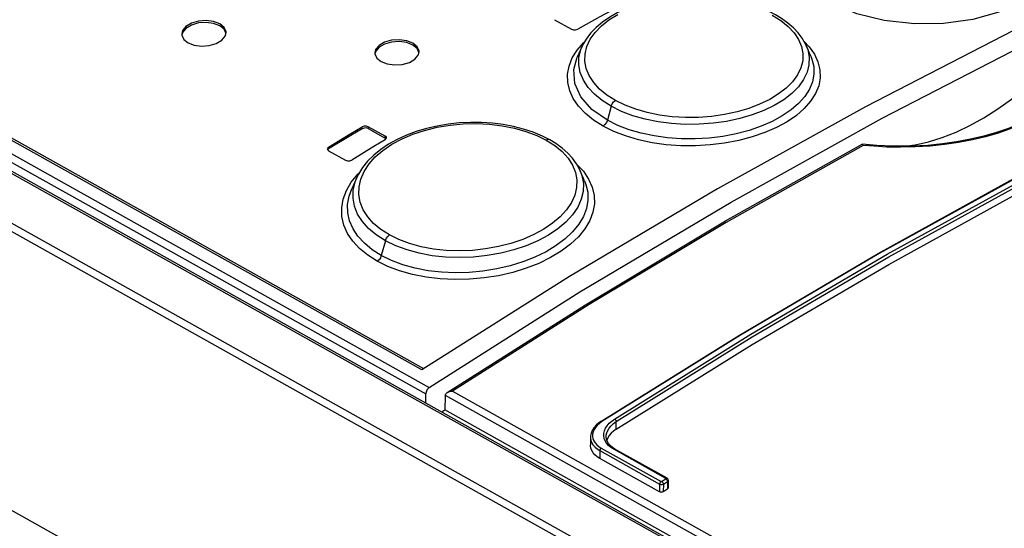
# Model space of a CAD drawing. Extents: x 0 to 420, y 0 to 297.
# Tile 23 of 38: x 353.9 to 362.79, y 136.11 to 140.7. Entities that reach past the tile are written whole.
import ezdxf

# ---------------------------------------------------------------- set-up
doc = ezdxf.new("R2010")
doc.units = 0
doc.header["$LTSCALE"] = 23.1
doc.layers.get('0').update_dxf_attribs({"linetype": 'CONTINUOUS'})

msp = doc.modelspace()

# ---------------------------------------------------------------- linework, layer by layer
at = {"color": 9, "linetype": 'CONTINUOUS'}
for p, q in [((339.4317, 147.5315), (357.6005, 137.3778)), ((357.5342, 137.5369), (339.5324, 147.5973)), ((339.2863, 147.4361), (385.2198, 121.766)), ((339.3997, 147.4734), (357.5685, 137.3196)), ((338.9186, 147.1919), (385.4974, 121.1611)), ((338.8871, 147.1346), (385.4659, 121.1038)), ((359.2431, 139.9151), (359.2088, 139.7896)), ((356.9929, 139.7127), (356.993, 139.7296)), ((357.0496, 139.7313), (357.0494, 139.7143)), ((357.2025, 139.6288), (357.2027, 139.6457)), ((356.6912, 139.5473), (356.691, 139.5303)), ((357.2041, 138.7025), (357.1674, 138.5685)), ((357.7436, 137.3072), (385.2295, 121.9466)), ((357.8102, 137.3461), (385.227, 122.0241)), ((359.1599, 137.0705), (359.137, 137.0541)), ((359.2884, 137.0016), (359.2889, 137.0695)), ((359.1405, 136.8083), (359.14, 136.7384)), ((359.1405, 136.8083), (359.6805, 136.5066)), ((359.1534, 136.8316), (359.6933, 136.5299)), ((359.7365, 136.5578), (359.2661, 136.8207)), ((359.6805, 136.5066), (359.68, 136.4367)), ((359.699, 136.5302), (359.7364, 136.5544)), ((359.7144, 136.5065), (359.7139, 136.4385)), ((359.7144, 136.5065), (359.7518, 136.5307)), ((359.7364, 136.5544), (359.7401, 136.5518)), ((359.7492, 136.5397), (359.751, 136.5351)), ((359.751, 136.5351), (359.7518, 136.5307)), ((359.7518, 136.5307), (359.7513, 136.4627))]:
    msp.add_line(p, q, dxfattribs=at)
at = {"color": 7, "linetype": 'CONTINUOUS'}
for p, q in [((357.5508, 137.5473), (339.5607, 147.6012)), ((339.3148, 147.4401), (385.222, 121.7847)), ((387.2085, 117.6133), (338.8638, 144.631)), ((358.7308, 140.6967), (358.8839, 140.6111)), ((355.7578, 140.5494), (355.7654, 140.5808)), ((355.3654, 140.5662), (355.3659, 140.5573)), ((357.5011, 140.3764), (357.5086, 140.4072)), ((358.9811, 140.457), (358.9364, 140.3581)), ((358.9811, 140.457), (358.9812, 140.4571)), ((361.0042, 140.4634), (361.0042, 140.4634)), ((361.0458, 140.3674), (361.0042, 140.4634)), ((357.1086, 140.3968), (357.1091, 140.388)), ((361.0458, 140.3674), (361.0459, 140.3674)), ((357.0494, 139.7143), (357.2025, 139.6288)), ((357.2027, 139.6457), (357.0496, 139.7313)), ((357.2017, 139.6129), (357.2124, 139.6236)), ((357.2101, 139.6212), (357.2025, 139.6288)), ((357.2124, 139.6236), (357.2139, 139.6299)), ((356.679, 139.53), (356.6801, 139.5244)), ((356.6801, 139.5244), (356.6902, 139.5142)), ((356.691, 139.5303), (356.6826, 139.5218)), ((356.6902, 139.5142), (356.8433, 139.4286)), ((361.5091, 139.5723), (361.5096, 139.5725)), ((361.5106, 139.5725), (361.5096, 139.5725)), ((361.6422, 139.5609), (361.5106, 139.5725)), ((361.8957, 139.5545), (361.9884, 139.5677)), ((362.03, 139.5582), (362.0299, 139.5582)), ((359.0026, 139.2434), (358.9632, 139.3342)), ((358.9632, 139.3341), (358.9633, 139.334)), ((356.9463, 139.2737), (356.8999, 139.171)), ((356.8999, 139.171), (356.8999, 139.1711)), ((358.8664, 138.3783), (357.5342, 137.5369)), ((357.5679, 137.2393), (357.5685, 137.3196)), ((357.7433, 137.3023), (357.7424, 137.1748)), ((357.7152, 137.157), (357.7424, 137.1748)), ((385.2287, 121.814), (357.7424, 137.1748)), ((359.2253, 136.9448), (359.212, 136.9237)), ((359.056, 136.9291), (359.0555, 136.8598)), ((359.212, 136.9237), (359.2031, 136.9028)), ((359.2773, 136.8222), (359.2555, 136.836)), ((359.7477, 136.5593), (359.2773, 136.8222)), ((359.68, 136.4367), (359.14, 136.7384)), ((359.7591, 136.5401), (359.7586, 136.4735)), ((359.7139, 136.4385), (359.7513, 136.4627))]:
    msp.add_line(p, q, dxfattribs=at)
for points in [[(357.6005, 137.3778), (358.9612, 138.2407), (360.3255, 139.0514), (361.6916, 139.8086), (363.0584, 140.5119), (364.4236, 141.16), (365.7864, 141.7525), (367.1447, 142.2886)], [(366.8771, 142.3441), (365.5473, 141.8159), (364.2134, 141.2336), (362.8768, 140.598), (361.5392, 139.9097), (360.2019, 139.1696), (358.8664, 138.3783)], [(359.1505, 137.0713), (360.4006, 137.8513), (361.6534, 138.5871), (362.9077, 139.2779), (364.1623, 139.9232), (365.4159, 140.5223), (366.6674, 141.0746), (367.9156, 141.5795)], [(359.2884, 137.0016), (360.5175, 137.7664), (361.7494, 138.4886), (362.9825, 139.1671), (364.2161, 139.8016), (365.4485, 140.3912), (366.679, 140.9356), (367.9062, 141.4341)], [(360.727, 140.7408), (360.6626, 140.7738), (360.5829, 140.8079), (360.4986, 140.8371), (360.4103, 140.8616), (360.3186, 140.8812), (360.224, 140.8958), (360.1275, 140.9055), (360.0296, 140.9099), (359.9313, 140.9092), (359.8333, 140.9031), (359.7367, 140.8918), (359.6423, 140.8754), (359.5509, 140.8539), (359.4633, 140.8275), (359.3803, 140.7962), (359.3024, 140.7602), (359.2304, 140.7198), (359.1649, 140.6753), (359.107, 140.627), (359.0576, 140.5757), (359.0171, 140.5219), (358.9856, 140.4666), (358.9812, 140.4571)], [(359.2422, 140.7756), (359.1416, 140.7211), (358.9405, 140.6113)], [(355.7091, 140.6594), (355.6531, 140.6808), (355.5867, 140.6894), (355.5174, 140.6841), (355.4537, 140.6654), (355.4033, 140.6353), (355.3729, 140.5978), (355.3654, 140.5662)], [(355.709, 140.6424), (355.6532, 140.6638), (355.5863, 140.6725), (355.5176, 140.6672), (355.4538, 140.6486), (355.4035, 140.6186), (355.3729, 140.5812), (355.3691, 140.5653)], [(361.0042, 140.4634), (360.9961, 140.4808), (360.9679, 140.5299), (360.9323, 140.5774), (360.8894, 140.623), (360.8392, 140.6665), (360.7818, 140.7076), (360.727, 140.7408)], [(355.7639, 140.5746), (355.7478, 140.6109), (355.709, 140.6425)], [(355.7654, 140.5808), (355.7649, 140.5897), (355.748, 140.6276), (355.7091, 140.6594)], [(358.8839, 140.6111), (358.9017, 140.6054), (358.9223, 140.6055), (358.9405, 140.6113)], [(355.3659, 140.5573), (355.3827, 140.5192), (355.4216, 140.4874)], [(355.4216, 140.4874), (355.4776, 140.4661), (355.544, 140.4576), (355.6134, 140.4631), (355.6771, 140.482), (355.7274, 140.5121), (355.7578, 140.5494)], [(357.4523, 140.4849), (357.3963, 140.5065), (357.3299, 140.5156), (357.2605, 140.511), (357.1968, 140.4933), (357.1465, 140.4642), (357.1162, 140.4277), (357.1086, 140.3968)], [(357.4522, 140.468), (357.3964, 140.4895), (357.3294, 140.4987), (357.2607, 140.4942), (357.197, 140.4765), (357.1467, 140.4476), (357.1162, 140.4111), (357.1124, 140.3959)], [(357.507, 140.4008), (357.4907, 140.4369), (357.4522, 140.468)], [(357.5086, 140.4072), (357.5081, 140.4159), (357.4913, 140.4533), (357.4523, 140.4849)], [(361.9884, 139.5677), (362.1101, 139.5956), (362.2333, 139.6341), (362.3582, 139.6833), (362.4832, 139.7426), (362.6083, 139.812), (362.7334, 139.8913), (362.8569, 139.9797), (362.9792, 140.0774), (363.0992, 140.1834), (363.2163, 140.2975), (363.3303, 140.4191)], [(357.1091, 140.388), (357.126, 140.3504), (357.1649, 140.3188)], [(357.1649, 140.3188), (357.2209, 140.2973), (357.2873, 140.2884), (357.3567, 140.2931), (357.4204, 140.311), (357.4707, 140.34), (357.5011, 140.3764)], [(356.9929, 139.7127), (356.8922, 139.6522), (356.691, 139.5303)], [(356.6912, 139.5473), (356.8924, 139.6691), (356.993, 139.7296)], [(358.6882, 139.6124), (358.6217, 139.6464), (358.5394, 139.6806), (358.4524, 139.7093), (358.3614, 139.7325), (358.2672, 139.7503), (358.1704, 139.7623), (358.0717, 139.7688), (357.9717, 139.7696), (357.8709, 139.7647), (357.7704, 139.7538), (357.6715, 139.7372), (357.575, 139.7149), (357.4821, 139.6872), (357.3937, 139.6542), (357.3106, 139.6163), (357.2333, 139.5735), (357.1624, 139.5262), (357.0988, 139.4749), (357.0435, 139.42), (356.9974, 139.3623), (356.9605, 139.3026), (356.9463, 139.2737)], [(357.0494, 139.7143), (357.0317, 139.7198), (357.011, 139.7192), (356.9929, 139.7127)], [(357.0496, 139.7313), (357.0317, 139.7367), (357.0111, 139.7361), (356.993, 139.7296)], [(357.2017, 139.6129), (357.1011, 139.5524), (356.8999, 139.4306)], [(357.2139, 139.6299), (357.2127, 139.6356), (357.2027, 139.6457)], [(358.9633, 139.334), (358.9576, 139.3465), (358.9294, 139.3973), (358.8937, 139.4463), (358.8507, 139.4932), (358.8005, 139.5376), (358.7431, 139.5792), (358.6882, 139.6124)], [(356.6912, 139.5473), (356.6804, 139.5363), (356.679, 139.53)], [(357.7615, 137.3318), (359.0117, 138.1249), (360.2757, 138.8803), (361.5091, 139.5723)], [(361.5193, 139.563), (361.5159, 139.5685), (361.5126, 139.5718), (361.5106, 139.5725)], [(362.0299, 139.5582), (361.9336, 139.5545), (361.7883, 139.5544), (361.6422, 139.5609)], [(356.8433, 139.4286), (356.8613, 139.4232), (356.8816, 139.4239), (356.8999, 139.4306)], [(357.6005, 137.3778), (357.5941, 137.3729), (357.5881, 137.3669), (357.5826, 137.36), (357.5778, 137.3523), (357.5739, 137.3441), (357.571, 137.3358), (357.5692, 137.3275), (357.5685, 137.3196)], [(357.7436, 137.3072), (357.7435, 137.3056), (357.7434, 137.304), (357.7433, 137.3023)], [(357.7436, 137.3072), (357.7456, 137.3144), (357.7495, 137.3209), (357.7548, 137.3266), (357.7615, 137.3318)], [(357.7615, 137.3318), (357.7683, 137.3356), (357.7761, 137.3391), (357.7843, 137.3418), (357.7929, 137.3439), (357.8015, 137.3453), (357.8102, 137.3461)], [(359.1505, 137.0713), (359.1323, 137.0586), (359.1075, 137.0373), (359.0872, 137.0143), (359.0719, 136.9901), (359.0617, 136.9653), (359.0566, 136.9404), (359.056, 136.929)], [(359.2555, 136.836), (359.235, 136.8532), (359.2186, 136.8719), (359.2067, 136.892), (359.1996, 136.913), (359.1975, 136.9339)], [(359.2884, 137.0016), (359.2639, 136.984), (359.2427, 136.965), (359.2253, 136.9448)], [(359.14, 136.7384), (359.1165, 136.7534), (359.0964, 136.7703), (359.0801, 136.7887), (359.0678, 136.8083), (359.0597, 136.8291), (359.0558, 136.8507), (359.0555, 136.8597)], [(359.7591, 136.5401), (359.759, 136.5428), (359.7577, 136.5478), (359.7554, 136.5524), (359.7519, 136.5563), (359.7477, 136.5593)], [(359.7139, 136.4385), (359.7097, 136.4363), (359.7048, 136.4346), (359.6995, 136.4336), (359.694, 136.4333), (359.6888, 136.4337), (359.6841, 136.4349), (359.68, 136.4367)], [(359.7586, 136.4735), (359.7584, 136.4717), (359.7571, 136.4685), (359.7547, 136.4654), (359.7513, 136.4627)]]:
    msp.add_lwpolyline(points, dxfattribs=at)
at = {"color": 9, "linetype": 'CONTINUOUS'}
for points in [[(367.9245, 141.5785), (366.6768, 141.0737), (365.4254, 140.5215), (364.1716, 139.9224), (362.9168, 139.277), (361.6624, 138.586), (360.4096, 137.8502), (359.1599, 137.0705)], [(359.2735, 137.0932), (360.5029, 137.858), (361.7351, 138.5803), (362.9689, 139.2591), (364.2031, 139.8939), (365.4362, 140.4839), (366.6671, 141.0286), (367.8944, 141.5273)], [(359.2889, 137.0695), (360.5177, 137.834), (361.7495, 138.556), (362.9829, 139.2346), (364.2166, 139.8691), (365.4494, 140.4589), (366.6798, 141.0034), (367.9067, 141.502)], [(363.0695, 141.4921), (363.124, 141.4348), (363.184, 141.3168), (363.1967, 141.2006), (363.1558, 141.0696), (363.0614, 140.9511), (362.9215, 140.8489), (362.7433, 140.7654), (362.5102, 140.699), (362.245, 140.6613), (361.9821, 140.658), (361.7091, 140.6886), (361.4621, 140.7511), (361.237, 140.849)], [(359.282, 139.9682), (359.2049, 140.017), (359.1391, 140.071), (359.0851, 140.1298), (359.0446, 140.1918), (359.018, 140.2562), (359.0055, 140.3225), (359.0073, 140.3888), (359.0235, 140.4547), (359.0542, 140.5197), (359.0985, 140.5822), (359.1547, 140.6401), (359.2233, 140.6941), (359.3044, 140.7439)], [(360.6977, 140.7389), (360.7749, 140.6902), (360.8408, 140.6368), (360.8947, 140.579), (360.9353, 140.5182), (360.9619, 140.4552), (360.9744, 140.3906), (360.9724, 140.3259)], [(363.4879, 140.59), (363.5039, 140.5398), (363.5155, 140.4817), (363.5199, 140.4177), (363.5148, 140.3499), (363.4992, 140.2805), (363.4729, 140.2118), (363.4366, 140.1452), (363.3908, 140.0811), (363.3356, 140.0195), (363.2713, 139.9604), (363.1985, 139.9043), (363.1175, 139.8515), (363.0291, 139.8023), (362.9333, 139.7569), (362.8307, 139.7154), (362.7217, 139.6781), (362.607, 139.6453), (362.4873, 139.6172), (362.363, 139.594), (362.2343, 139.5758), (362.1019, 139.5628), (362.03, 139.5582)], [(363.5219, 140.593), (363.5366, 140.5405), (363.5463, 140.4806), (363.5485, 140.4152), (363.5412, 140.3465), (363.5235, 140.2766), (363.4954, 140.2077), (363.4575, 140.1411), (363.4105, 140.077), (363.3543, 140.0153), (363.2893, 139.9562), (363.2158, 139.9002), (363.1346, 139.8474), (363.0459, 139.7982), (362.9502, 139.7527), (362.8477, 139.7111), (362.7389, 139.6736), (362.6244, 139.6405), (362.505, 139.612), (362.3811, 139.5883), (362.2528, 139.5696), (362.1206, 139.5561)], [(358.9352, 140.4217), (358.9931, 140.489), (359.0036, 140.4982)], [(360.9853, 140.4996), (361.0301, 140.4533), (361.0779, 140.3859), (361.1107, 140.3159), (361.1283, 140.2445), (361.1304, 140.1726), (361.1171, 140.1008), (361.0882, 140.0297), (361.0444, 139.9605), (360.9866, 139.8947), (360.9153, 139.8329), (360.8314, 139.7756), (360.7358, 139.7235), (360.6301, 139.6774), (360.516, 139.6383), (360.3949, 139.6065), (360.2678, 139.5824), (360.1368, 139.5663), (360.0038, 139.5586), (359.871, 139.5596), (359.7399, 139.569), (359.6122, 139.587), (359.4893, 139.6132), (359.3733, 139.6473), (359.2664, 139.6887), (359.1701, 139.7365)], [(359.1701, 139.7365), (359.0842, 139.7905), (359.01, 139.8505), (358.9486, 139.9154), (358.9011, 139.9843), (358.8685, 140.0562), (358.8511, 140.1299), (358.8492, 140.2043), (358.8628, 140.2785), (358.8916, 140.3513), (358.9352, 140.4217)], [(359.2431, 139.9151), (359.1609, 139.9671), (359.0915, 140.0241), (359.035, 140.0857), (358.9921, 140.1512), (358.9638, 140.2195), (358.9505, 140.2891), (358.9525, 140.359), (358.9695, 140.4284), (358.9811, 140.457)], [(361.0042, 140.4634), (361.0178, 140.4265), (361.031, 140.3585), (361.029, 140.2902), (361.0118, 140.2226), (360.9797, 140.1561), (360.9334, 140.0921), (360.8736, 140.0316), (360.8009, 139.9751), (360.7159, 139.9233), (360.6203, 139.8771), (360.5158, 139.8373), (360.4039, 139.8047), (360.2858, 139.7795), (360.1631, 139.762), (360.0378, 139.7526), (359.9123, 139.7517), (359.7882, 139.7591), (359.6667, 139.7747), (359.5498, 139.7985), (359.4392, 139.83), (359.3366, 139.869), (359.2431, 139.9151)], [(359.2088, 139.7896), (359.0696, 139.8864), (358.9686, 140.0003), (358.914, 140.1217), (358.9051, 140.2463), (358.9364, 140.3581)], [(361.0459, 140.3674), (361.0561, 140.3411), (361.0722, 140.2733), (361.0737, 140.205), (361.0605, 140.1369), (361.0328, 140.0696), (360.9909, 140.0041), (360.9358, 139.9415), (360.8678, 139.8827), (360.7876, 139.8281), (360.6966, 139.7786), (360.5963, 139.7348), (360.4881, 139.6976), (360.373, 139.6673), (360.2524, 139.6442), (360.1281, 139.6287), (360.0021, 139.6213), (359.8761, 139.6219), (359.752, 139.6307), (359.6311, 139.6473), (359.515, 139.6718), (359.4049, 139.7039), (359.3024, 139.7433), (359.2088, 139.7896)], [(360.9724, 140.3259), (360.9561, 140.2619), (360.9253, 140.1984), (360.8808, 140.1371), (360.8239, 140.0797), (360.7553, 140.0265), (360.6747, 139.9774), (360.584, 139.9335), (360.4857, 139.896), (360.3796, 139.865), (360.2668, 139.8408), (360.1499, 139.8241), (360.032, 139.8152), (359.9133, 139.8143), (359.7951, 139.8213), (359.6801, 139.8361), (359.5696, 139.8587), (359.4648, 139.8887), (359.3685, 139.9255), (359.282, 139.9682)], [(359.2431, 139.9151), (359.2519, 139.9362), (359.2654, 139.9549), (359.282, 139.9682)], [(359.2088, 139.7896), (359.2001, 139.7684), (359.1866, 139.7498), (359.1701, 139.7365)], [(357.2408, 138.7543), (357.1638, 138.8033), (357.0981, 138.8581), (357.0443, 138.9183), (357.0038, 138.9821), (356.9771, 139.049), (356.9644, 139.1185), (356.9661, 139.1884), (356.9822, 139.2582), (357.0128, 139.3278), (357.0571, 139.3951), (357.1132, 139.4579), (357.1821, 139.517), (357.2635, 139.5722), (357.3543, 139.6211), (357.4526, 139.663), (357.5584, 139.6978), (357.6715, 139.7255), (357.7884, 139.7451), (357.9061, 139.7562), (358.0249, 139.759), (358.1431, 139.7535), (358.2582, 139.7398), (358.3689, 139.718), (358.4738, 139.6885), (358.5703, 139.652), (358.6568, 139.6093)], [(358.6882, 139.6124), (358.6751, 139.6153), (358.6568, 139.6093)], [(358.6568, 139.6093), (358.734, 139.5604), (358.7998, 139.5061), (358.8537, 139.4468), (358.8941, 139.3841), (358.9208, 139.3186), (358.9333, 139.2509), (358.9314, 139.1827)], [(361.5193, 139.563), (360.2805, 138.8673), (359.0437, 138.1281), (357.8102, 137.3461)], [(361.8561, 139.5454), (361.7321, 139.5478), (361.6186, 139.5542), (361.5193, 139.563)], [(362.1206, 139.5561), (361.987, 139.548), (361.8561, 139.5454)], [(358.9331, 139.3907), (358.9917, 139.3285), (359.0394, 139.2588), (359.0722, 139.186), (359.0897, 139.1113), (359.0918, 139.0355), (359.0784, 138.9593), (359.0495, 138.8834), (359.0057, 138.8092), (358.9478, 138.7381), (358.8763, 138.6705), (358.7918, 138.6073), (358.6959, 138.5494), (358.5902, 138.4978), (358.4759, 138.4532), (358.3541, 138.416), (358.2262, 138.3867), (358.0951, 138.366), (357.9627, 138.3541), (357.8303, 138.3513), (357.6993, 138.3574), (357.5714, 138.3726), (357.4486, 138.3967), (357.333, 138.4292), (357.2265, 138.4695), (357.1309, 138.5167)], [(358.9633, 139.334), (358.979, 139.2909), (358.9921, 139.2197), (358.9901, 139.1478), (358.9729, 139.0761), (358.9407, 139.0052), (358.8942, 138.9364), (358.8341, 138.8709), (358.761, 138.8094), (358.6759, 138.7524), (358.5802, 138.7012), (358.4759, 138.6567), (358.3642, 138.6194), (358.2462, 138.5896), (358.1234, 138.5677), (357.9979, 138.5544), (357.8722, 138.5499), (357.7481, 138.5542), (357.6268, 138.5672), (357.5101, 138.5889), (357.3999, 138.6188), (357.2975, 138.6567), (357.2041, 138.7025)], [(356.8958, 139.2308), (356.9539, 139.3039), (356.9721, 139.3213)], [(357.2041, 138.7025), (357.122, 138.7548), (357.0528, 138.8125), (356.9963, 138.8754), (356.9534, 138.9429), (356.925, 139.0137), (356.9117, 139.0865), (356.9134, 139.1599), (356.9304, 139.2333), (356.9462, 139.2735)], [(357.1309, 138.5167), (357.0455, 138.5707), (356.9716, 138.6312), (356.9103, 138.6975), (356.8628, 138.7684), (356.8299, 138.843), (356.8122, 138.9201), (356.81, 138.9985), (356.8233, 139.0769), (356.852, 139.1547), (356.8958, 139.2308)], [(357.1674, 138.5685), (357.0846, 138.6211), (357.0143, 138.6792), (356.9566, 138.7422), (356.9119, 138.8096), (356.8811, 138.8807), (356.8646, 138.9542), (356.8627, 139.0291), (356.8757, 139.1042), (356.8999, 139.171)], [(359.0027, 139.2433), (359.0153, 139.2102), (359.0314, 139.139), (359.0329, 139.0669), (359.0198, 138.9944), (358.992, 138.9223), (358.9501, 138.8516), (358.8948, 138.7836), (358.8266, 138.719), (358.7461, 138.6586), (358.6547, 138.6032), (358.5542, 138.5537), (358.4459, 138.5111), (358.3307, 138.4755), (358.2099, 138.4474), (358.0855, 138.4272), (357.9596, 138.4154), (357.8339, 138.4123), (357.7099, 138.4177), (357.589, 138.4316), (357.4728, 138.4539), (357.3627, 138.4844), (357.2605, 138.5227), (357.1674, 138.5685)], [(358.9314, 139.1827), (358.9152, 139.1148), (358.8846, 139.0469), (358.8401, 138.9808), (358.7832, 138.9185), (358.7145, 138.8602), (358.6337, 138.8058), (358.5433, 138.757), (358.4447, 138.7144), (358.3383, 138.6784), (358.2254, 138.6495), (358.1082, 138.6283), (357.9901, 138.6155), (357.8715, 138.6111), (357.7533, 138.615), (357.6384, 138.6272), (357.5279, 138.6477), (357.4232, 138.6762), (357.327, 138.712), (357.2408, 138.7543)], [(357.2041, 138.7025), (357.2124, 138.7228), (357.2251, 138.7409), (357.2408, 138.7543)], [(357.1674, 138.5685), (357.1592, 138.5482), (357.1465, 138.5302), (357.1309, 138.5167)], [(359.137, 137.0541), (359.1173, 137.0363), (359.1011, 137.0174), (359.0885, 136.9976), (359.0799, 136.9773), (359.0753, 136.9568), (359.0748, 136.9363), (359.0784, 136.9163), (359.086, 136.8969), (359.0976, 136.8785), (359.1128, 136.8613), (359.1315, 136.8456), (359.1534, 136.8316)], [(359.1599, 137.0705), (359.1563, 137.0719), (359.1531, 137.0722), (359.1505, 137.0713)], [(359.1805, 136.9173), (359.1763, 136.9402), (359.1769, 136.9635), (359.1821, 136.9869), (359.192, 137.0101), (359.2063, 137.0327), (359.225, 137.0544), (359.2476, 137.0747), (359.2735, 137.0932)], [(359.1975, 136.9339), (359.1983, 136.9467), (359.2032, 136.9688), (359.2124, 136.9907), (359.2259, 137.0121), (359.2433, 137.0326), (359.2645, 137.0518), (359.2889, 137.0695)], [(359.2735, 137.0932), (359.2772, 137.0907), (359.2807, 137.0872), (359.2838, 137.0831), (359.2863, 137.0785), (359.288, 137.0739), (359.2889, 137.0695)], [(359.056, 136.929), (359.0563, 136.92), (359.0602, 136.8987), (359.0684, 136.878)], [(359.0684, 136.878), (359.0807, 136.8584), (359.0971, 136.84), (359.1171, 136.8232), (359.1405, 136.8083)], [(359.2661, 136.8207), (359.2412, 136.8366), (359.2198, 136.8545), (359.2023, 136.8742), (359.1891, 136.8952), (359.1805, 136.9173)], [(359.1534, 136.8316), (359.15, 136.829), (359.1469, 136.8255), (359.1442, 136.8214), (359.1422, 136.8171), (359.141, 136.8126), (359.1405, 136.8083)], [(359.2661, 136.8207), (359.2701, 136.8226), (359.2739, 136.8232), (359.2773, 136.8222)], [(359.6933, 136.5299), (359.69, 136.5272), (359.6869, 136.5237), (359.6842, 136.5197), (359.6822, 136.5153), (359.6809, 136.5108), (359.6805, 136.5066)], [(359.6805, 136.5066), (359.6834, 136.5052), (359.6871, 136.504), (359.6916, 136.5031), (359.6968, 136.5027), (359.7027, 136.503), (359.7088, 136.5042), (359.7144, 136.5065)], [(359.6933, 136.5299), (359.6938, 136.5296), (359.6945, 136.5295), (359.6952, 136.5293), (359.6961, 136.5293), (359.697, 136.5294), (359.6981, 136.5297), (359.699, 136.5302)], [(359.699, 136.5302), (359.7027, 136.5276), (359.7062, 136.5242), (359.7093, 136.52), (359.7118, 136.5155), (359.7136, 136.5109), (359.7144, 136.5065)], [(359.7364, 136.5544), (359.7368, 136.5547), (359.7372, 136.5551), (359.7375, 136.5556), (359.7376, 136.5561), (359.7375, 136.5567), (359.7372, 136.5573), (359.7365, 136.5578)], [(359.7365, 136.5578), (359.7405, 136.5598), (359.7443, 136.5603), (359.7477, 136.5593)], [(359.7401, 136.5518), (359.7436, 136.5484), (359.7467, 136.5442), (359.7492, 136.5397)], [(359.7518, 136.5307), (359.7544, 136.5323), (359.7566, 136.5343), (359.7583, 136.5368), (359.7591, 136.5397), (359.7591, 136.5401)]]:
    msp.add_lwpolyline(points, dxfattribs=at)

doc.saveas('drawing.dxf')
